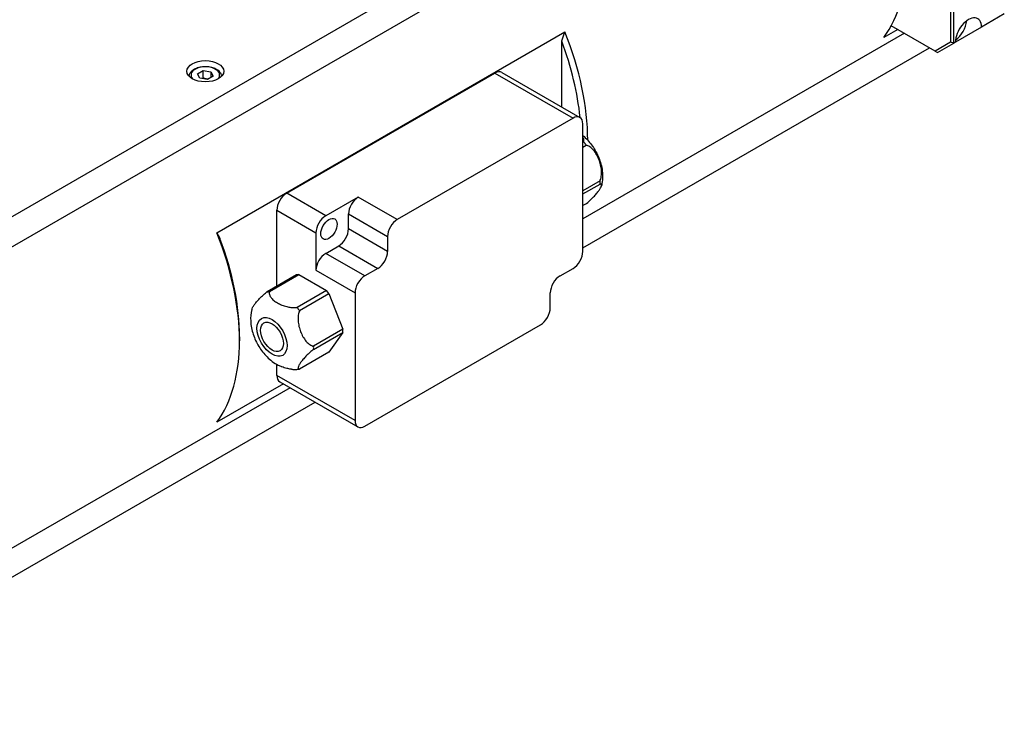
# Model space of a CAD drawing. Extents: x 24680 to 26365, y 9085 to 10273.
# Tile 14 of 18: x 26122 to 26229, y 9971 to 10048. Entities that reach past the tile are written whole.
import ezdxf

# ---------------------------------------------------------------- set-up
doc = ezdxf.new("R2010")
doc.units = 0
doc.header["$LTSCALE"] = 25.4
doc.layers.get('0').update_dxf_attribs({"linetype": 'CONTINUOUS'})

msp = doc.modelspace()

# ---------------------------------------------------------------- linework, layer by layer
for p, q in [((26215.967642, 10081.7519804), (26096.0776873, 10012.5334827)), ((26098.1231555, 10010.448448), (26216.3919061, 10078.730943)), ((26222.6851564, 10059.8261458), (26222.6851564, 10045.7065576)), ((26223.0387098, 10045.6220067), (26223.0387098, 10059.9106968)), ((26228.5187874, 10048.7859309), (26226.0439136, 10047.3570619)), ((26216.9359749, 10047.1041809), (26215.4373119, 10046.2389274)), ((26221.0209429, 10044.7457235), (26216.2405454, 10047.5056873)), ((26226.0439136, 10047.3570619), (26223.2154865, 10045.7240687)), ((26142.9588669, 10025.0009197), (26180.7890797, 10046.8422032)), ((26180.4355263, 10038.6787813), (26180.4355263, 10045.821191)), ((26217.6634483, 10046.6841739), (26182.7336233, 10026.51743)), ((26182.7336233, 10023.3724748), (26220.3870594, 10045.1116963)), ((26222.6851564, 10045.7065576), (26221.0209429, 10044.7457235)), ((26221.0209429, 10044.7457235), (26221.2709429, 10044.6013859)), ((26221.2709429, 10044.6013859), (26223.0387098, 10045.6220067)), ((26223.0387098, 10045.6220067), (26222.6851564, 10045.7065576)), ((26223.2154865, 10045.7240687), (26223.0387098, 10045.6220067)), ((26140.8849137, 10042.2813057), (26141.4972861, 10042.6348591)), ((26141.4972861, 10041.8183625), (26141.4972861, 10042.6348591)), ((26141.4972861, 10042.6348591), (26142.3338024, 10042.5054496)), ((26141.1090576, 10041.7983428), (26140.8849137, 10042.2813057)), ((26141.9455739, 10041.6689333), (26141.1090576, 10041.7983428)), ((26142.5579463, 10042.0224867), (26141.9455739, 10041.6689333)), ((26142.3338024, 10042.5054496), (26142.3338024, 10041.8930771)), ((26142.3338024, 10042.5054496), (26142.5579463, 10042.0224867)), ((26150.5602648, 10029.292075), (26173.1876818, 10042.3560203)), ((26173.1876818, 10042.3560203), (26181.6729631, 10037.4570408)), ((26173.9376818, 10042.4303136), (26182.4229631, 10037.5313341)), ((26181.6729631, 10037.4570408), (26162.58108, 10026.434337)), ((26182.7336233, 10022.9642265), (26182.7336233, 10036.8446684)), ((26182.832649, 10034.8513083), (26182.7336233, 10034.7941358)), ((26182.7336233, 10034.3111729), (26183.0978141, 10034.5214385)), ((26184.600416, 10030.6487071), (26182.7336233, 10029.5709138)), ((26182.7336233, 10029.2173604), (26184.600416, 10030.2951537)), ((26154.8029054, 10026.8425853), (26150.5602648, 10029.292075)), ((26158.3384393, 10028.8838267), (26154.8029054, 10026.8425853)), ((26162.58108, 10026.434337), (26158.3384393, 10028.8838267)), ((26183.0978141, 10028.1574775), (26182.7336233, 10027.9472118)), ((26149.4996046, 10019.2059861), (26149.4996046, 10027.4549577)), ((26149.4996046, 10027.4549577), (26153.7422453, 10025.005468)), ((26157.2777792, 10027.0467094), (26161.5204199, 10024.5972197)), ((26157.2777792, 10025.4137163), (26157.2777792, 10027.0467094)), ((26153.7422453, 10025.005468), (26153.7422453, 10020.9229851)), ((26161.5204199, 10022.9642265), (26157.2777792, 10025.4137163)), ((26161.5204199, 10024.5972197), (26161.5204199, 10022.9642265)), ((26154.8029054, 10022.7601024), (26156.217119, 10023.576599)), ((26156.217119, 10023.576599), (26160.4597597, 10021.1271092)), ((26159.0455461, 10020.3106126), (26154.8029054, 10022.7601024)), ((26151.6209249, 10020.430731), (26148.428307, 10018.5874722)), ((26148.6934721, 10018.6111558), (26151.88609, 10020.4544146)), ((26151.88609, 10020.4544146), (26151.6209249, 10020.430731)), ((26151.88609, 10020.4544146), (26154.8912938, 10018.7193593)), ((26153.7422453, 10020.9229851), (26157.984886, 10018.4734953)), ((26160.4597597, 10021.1271092), (26159.0455461, 10020.3106126)), ((26180.2587496, 10020.3106126), (26181.6729631, 10021.1271092)), ((26154.8912938, 10018.7193593), (26151.6986759, 10016.8761005)), ((26151.9638409, 10016.5462307), (26155.1564588, 10018.3894895)), ((26155.1564588, 10018.3894895), (26154.8912938, 10018.7193593)), ((26155.1564588, 10018.3894895), (26156.6590607, 10014.5167581)), ((26157.984886, 10018.4734953), (26157.984886, 10004.5930535)), ((26179.1980894, 10016.8405022), (26179.1980894, 10018.4734953)), ((26159.0455461, 10003.980681), (26178.1374292, 10015.0033849)), ((26156.6590607, 10014.5167581), (26153.4664428, 10012.6734993)), ((26153.4664428, 10012.3199459), (26156.6590607, 10014.1632047)), ((26156.6590607, 10014.1632047), (26155.1564588, 10012.0255285)), ((26156.6590607, 10014.1632047), (26156.6590607, 10014.5167581)), ((26145.4337406, 10013.6765779), (26145.4337406, 10013.2683296)), ((26155.1564588, 10012.0255285), (26151.9638409, 10010.1822697)), ((26149.4996046, 10009.4920329), (26149.4996046, 10010.6877908)), ((26157.984886, 10004.5930535), (26149.4996046, 10009.4920329)), ((26150.2053743, 10008.5772507), (26142.9588669, 10004.3934776)), ((26149.8102648, 10008.8053673), (26158.2955461, 10003.9063878)), ((26150.9328478, 10008.1572437), (26093.2760719, 9974.8690886)), ((26091.8704019, 9970.9125695), (26153.6564588, 10006.5847661))]:
    msp.add_line(p, q)
for centre, major_axis, start_param, end_param in [((26200.5880695, 10065.1158625), (12.25, -21.2176224), 0.2442986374, 1.3264976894), ((26224.6297001, 10046.5405653), (1, 1.7320508), 5.4977871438, 8.6393797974), ((26223.0387098, 10047.459124), (1, 1.7320508), 4.0614168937, 5.3633610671), ((26165.5862839, 10044.9075721), (12, -20.7846097), 0.9053121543, 1.2907586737), ((26165.9398372, 10045.1116963), (-12.25, 21.2176224), 3.9244213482, 4.4680903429), ((26141.72143, 10042.1518962), (-1.55, 0), 2.617211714, 6.8075662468), ((26173.1876818, 10041.1312755), (0.75, 1.2990381), 0, 0.7853981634), ((26181.6729631, 10036.232296), (0.75, 1.2990381), 5.4977871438, 7.0685834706), ((26150.5602648, 10028.0673302), (-0.75, -1.2990381), 3.926990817, 5.4977871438), ((26158.3384393, 10027.6590819), (0.75, 1.2990381), 0.7853981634, 2.3561944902), ((26154.8029054, 10025.6178404), (0.75, 1.2990381), 0.7853981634, 2.3561944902), ((26162.58108, 10025.2095921), (0.75, 1.2990381), 0.7853981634, 2.3561944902), ((26128.1096245, 10023.2704127), (12.25, -21.2176224), 0.2442986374, 1.3264976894), ((26156.217119, 10024.8013438), (0.75, 1.2990381), 3.926990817, 5.4977871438), ((26128.4631778, 10023.4745369), (-12, 20.7846097), 3.926990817, 4.4323513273), ((26154.8029054, 10021.5353575), (0.75, 1.2990381), 0.7853981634, 2.3561944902), ((26160.4597597, 10022.3518541), (0.75, 1.2990381), 3.926990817, 5.4977871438), ((26181.6729631, 10022.3518541), (-0.75, -1.2990381), 0.7853981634, 2.3561944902), ((26159.0455461, 10019.0858678), (0.75, 1.2990381), 0.7853981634, 2.3561944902), ((26180.2587496, 10019.0858678), (-0.75, -1.2990381), 3.926990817, 5.4977871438), ((26178.1374292, 10016.2281297), (-0.75, -1.2990381), 0.7853981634, 2.3561944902), ((26150.5602648, 10010.1044054), (-0.75, -1.2990381), 5.4977871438, 6.2831853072), ((26159.0455461, 10005.2054259), (-0.75, -1.2990381), 5.4977871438, 7.0685834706)]:
    msp.add_ellipse(centre, major_axis=major_axis, ratio=0.5773502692, start_param=start_param, end_param=end_param)
for centre, major_axis in [((26141.72143, 10042.5601445), (-2, 0)), ((26155.1564588, 10025.4137163), (0.625, 1.0825318)), ((26148.9692745, 10013.6765779), (1.15625, -2.0026837)), ((26148.9692745, 10013.6765779), (0.875, -1.5155445))]:
    msp.add_ellipse(centre, major_axis=major_axis, ratio=0.5773502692)
for points, weights in [([(26180.4355263, 10045.821191), (26180.6050062, 10046.3232736), (26180.7890797, 10046.8422032)], [1, 1.00021283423, 1]), ([(26141.4972861, 10041.8183625), (26141.4573378, 10041.7819823), (26141.4196652, 10041.7502916)], [1, 1.01779072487, 1.03148954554]), ([(26141.9822948, 10041.6901341), (26141.7566915, 10041.714933), (26141.4972861, 10041.8183625)], [1.07507328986, 1.09062147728, 1]), ([(26142.9588669, 10025.0009197), (26143.1429403, 10024.6945397), (26143.3124202, 10024.3881558)], [1, 1.00021283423, 1])]:
    msp.add_rational_spline(points, weights, degree=2)
for points, knots in [([(26139.9715376, 10042.0010152), (26139.9733575, 10042.1060321), (26139.9987799, 10042.2102716), (26140.095118, 10042.4161655), (26140.1710035, 10042.5157542), (26140.3712808, 10042.7036026), (26140.5011464, 10042.7888358), (26140.7987196, 10042.9309409), (26140.9677719, 10042.9866355), (26141.3236435, 10043.061974), (26141.5102702, 10043.0818264), (26141.8834678, 10043.0849442), (26142.0699575, 10043.0683889), (26142.4266642, 10042.9999479), (26142.5967591, 10042.9479741), (26142.9049712, 10042.8105617), (26143.0429424, 10042.7249252), (26143.2669147, 10042.5248032), (26143.3546115, 10042.4105983), (26143.4479894, 10042.1938996), (26143.469646, 10042.0977542), (26143.4713224, 10042.0010152)], [5.5077918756, 5.5077918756, 5.5077918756, 5.5077918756, 5.7616323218, 5.7616323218, 6.0495624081, 6.0495624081, 6.377514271, 6.377514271, 6.7171291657, 6.7171291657, 7.0541144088, 7.0541144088, 7.3894281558, 7.3894281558, 7.7261497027, 7.7261497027, 8.0657101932, 8.0657101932, 8.3955434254, 8.3955434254, 8.6293750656, 8.6293750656, 8.6293750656, 8.6293750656]), ([(26182.832649, 10034.8513083), (26182.8364343, 10034.8637102), (26182.839689, 10034.8759356), (26182.8684587, 10035.0000727), (26182.8538421, 10035.1356495), (26182.7938691, 10035.2974795), (26182.7655923, 10035.353809), (26182.7330392, 10035.4077593)], [0.75833170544, 0.75833170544, 0.75833170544, 0.75833170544, 0.77084836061, 0.77084836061, 0.88848853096, 0.88848853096, 0.94283350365, 0.94283350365, 0.94283350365, 0.94283350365]), ([(26182.7336233, 10035.5632875), (26183.0935631, 10035.2633765), (26183.4052443, 10034.9252384), (26183.9652728, 10034.1716939), (26184.2080031, 10033.7526119), (26184.5942927, 10032.866252), (26184.7384597, 10032.3994423), (26184.8956644, 10031.4141668), (26184.9119594, 10030.8936396), (26184.7939702, 10030.2592563), (26184.7765243, 10030.1787752), (26184.7561801, 10030.0977309)], [3.3596632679, 3.3596632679, 3.3596632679, 3.3596632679, 3.7286329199, 3.7286329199, 4.1204049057, 4.1204049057, 4.5121768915, 4.5121768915, 4.9039488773, 4.9039488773, 4.9603472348, 4.9603472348, 4.9603472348, 4.9603472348]), ([(26183.0978141, 10034.5214385), (26183.0601484, 10034.5821457), (26183.0184279, 10034.6402633), (26182.9340704, 10034.7452055), (26182.8855236, 10034.7993819), (26182.832649, 10034.8513083)], [0.513905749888, 0.513905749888, 0.513905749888, 0.513905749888, 0.55523231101, 0.55523231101, 0.596558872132, 0.596558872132, 0.596558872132, 0.596558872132]), ([(26184.600416, 10030.6487071), (26184.6086251, 10030.6674026), (26184.6163599, 10030.6860015), (26184.6916901, 10030.8763779), (26184.7394341, 10031.1006721), (26184.7694931, 10031.4394783), (26184.7698389, 10031.6157713), (26184.7466234, 10031.9562944), (26184.7146862, 10032.1661355), (26184.6188095, 10032.5760532), (26184.555094, 10032.7762021), (26184.4178589, 10033.1299051), (26184.3313636, 10033.316902), (26184.1322696, 10033.6672271), (26184.019483, 10033.8303898), (26183.818318, 10034.0681738), (26183.7063336, 10034.1796129), (26183.4724824, 10034.3660505), (26183.3000171, 10034.4632067), (26183.1315658, 10034.5128358), (26183.1148709, 10034.5173303), (26183.0978141, 10034.5214385)], [0.75833170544, 0.75833170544, 0.75833170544, 0.75833170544, 0.77084836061, 0.77084836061, 0.88848853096, 0.88848853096, 0.97685627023, 0.97685627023, 1.09330413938, 1.09330413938, 1.20975200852, 1.20975200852, 1.32619987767, 1.32619987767, 1.44264774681, 1.44264774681, 1.53101548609, 1.53101548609, 1.64865565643, 1.64865565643, 1.6611723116, 1.6611723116, 1.6611723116, 1.6611723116]), ([(26183.0978141, 10028.1574775), (26183.1148709, 10028.1710647), (26183.1315658, 10028.1844905), (26183.3000171, 10028.3211035), (26183.4724824, 10028.4733898), (26183.7063336, 10028.6945366), (26183.818318, 10028.8063749), (26184.019483, 10029.0173519), (26184.1322696, 10029.1436367), (26184.3313636, 10029.383253), (26184.4178589, 10029.4966776), (26184.555094, 10029.6919151), (26184.6188095, 10029.7921878), (26184.7146862, 10029.9722115), (26184.7466234, 10030.0518179), (26184.7698389, 10030.1600558), (26184.7694931, 10030.2070402), (26184.7394341, 10030.2758183), (26184.6916901, 10030.3009667), (26184.6163599, 10030.2968324), (26184.6086251, 10030.2961537), (26184.600416, 10030.2951537)], [0.75833170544, 0.75833170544, 0.75833170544, 0.75833170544, 0.77084836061, 0.77084836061, 0.88848853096, 0.88848853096, 0.97685627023, 0.97685627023, 1.09330413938, 1.09330413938, 1.20975200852, 1.20975200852, 1.32619987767, 1.32619987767, 1.44264774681, 1.44264774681, 1.53101548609, 1.53101548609, 1.64865565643, 1.64865565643, 1.6611723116, 1.6611723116, 1.6611723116, 1.6611723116]), ([(26184.600416, 10030.2951537), (26184.6080204, 10030.3599043), (26184.6114336, 10030.422053), (26184.6114336, 10030.5345297), (26184.6080204, 10030.5927373), (26184.600416, 10030.6487071)], [0.513905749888, 0.513905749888, 0.513905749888, 0.513905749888, 0.55523231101, 0.55523231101, 0.596558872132, 0.596558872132, 0.596558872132, 0.596558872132]), ([(26146.7699569, 10016.64723), (26146.7848905, 10016.7063721), (26146.8154001, 10016.7801834), (26146.9073116, 10016.9527618), (26146.9710271, 10017.0530345), (26147.1082622, 10017.248272), (26147.1947575, 10017.3616967), (26147.3938515, 10017.6013129), (26147.5066381, 10017.7275978), (26147.7078031, 10017.9385748), (26147.8197875, 10018.0504131), (26148.0536387, 10018.2715599), (26148.226104, 10018.4238461), (26148.3945553, 10018.5604591), (26148.4112502, 10018.5738849), (26148.428307, 10018.5874722)], [0.98648818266, 0.98648818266, 0.98648818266, 0.98648818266, 1.09330413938, 1.09330413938, 1.20975200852, 1.20975200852, 1.32619987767, 1.32619987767, 1.44264774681, 1.44264774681, 1.53101548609, 1.53101548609, 1.64865565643, 1.64865565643, 1.6611723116, 1.6611723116, 1.6611723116, 1.6611723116]), ([(26148.428307, 10018.5874722), (26148.4659727, 10018.5871251), (26148.5076932, 10018.5891857), (26148.5920507, 10018.5967202), (26148.6405975, 10018.602722), (26148.6934721, 10018.6111558)], [0.513905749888, 0.513905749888, 0.513905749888, 0.513905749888, 0.55523231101, 0.55523231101, 0.596558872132, 0.596558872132, 0.596558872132, 0.596558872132]), ([(26148.6934721, 10018.6111558), (26148.6896868, 10018.5987539), (26148.6864321, 10018.5865285), (26148.6576624, 10018.4623914), (26148.672279, 10018.3268146), (26148.7441161, 10018.1329708), (26148.7995897, 10018.0360892), (26148.9349954, 10017.8551735), (26149.0392945, 10017.748278), (26149.2826565, 10017.5481803), (26149.4214774, 10017.4548801), (26149.6959477, 10017.2964146), (26149.8575484, 10017.2162663), (26150.2041277, 10017.0757612), (26150.3892762, 10017.0155441), (26150.7026314, 10016.9373676), (26150.8704352, 10016.9053399), (26151.2061825, 10016.8638647), (26151.4410084, 10016.8554258), (26151.6560202, 10016.872036), (26151.6771952, 10016.8739151), (26151.6986759, 10016.8761005)], [0.75833170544, 0.75833170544, 0.75833170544, 0.75833170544, 0.77084836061, 0.77084836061, 0.88848853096, 0.88848853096, 0.97685627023, 0.97685627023, 1.09330413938, 1.09330413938, 1.20975200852, 1.20975200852, 1.32619987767, 1.32619987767, 1.44264774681, 1.44264774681, 1.53101548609, 1.53101548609, 1.64865565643, 1.64865565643, 1.6611723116, 1.6611723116, 1.6611723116, 1.6611723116]), ([(26146.769941, 10016.6472187), (26146.6621722, 10016.2179052), (26146.6335567, 10015.8064122), (26146.6723558, 10014.9028411), (26146.7720933, 10014.4211256), (26147.0760355, 10013.5002114), (26147.2823527, 10013.0615554), (26147.7869518, 10012.2392763), (26148.0849289, 10011.8558265), (26148.779314, 10011.1647616), (26149.1748336, 10010.8551763), (26149.758797, 10010.5480844), (26149.8778304, 10010.4917898), (26150.0019388, 10010.4403464)], [4.464430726, 4.464430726, 4.464430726, 4.464430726, 4.7631881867, 4.7631881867, 5.1524184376, 5.1524184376, 5.5441904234, 5.5441904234, 5.9359624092, 5.9359624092, 6.327734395, 6.327734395, 6.4232906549, 6.4232906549, 6.4232906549, 6.4232906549]), ([(26151.6986759, 10016.8761005), (26151.7363416, 10016.8153933), (26151.7780621, 10016.7572757), (26151.8624196, 10016.6523335), (26151.9109664, 10016.5981571), (26151.9638409, 10016.5462307)], [0.513905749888, 0.513905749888, 0.513905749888, 0.513905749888, 0.55523231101, 0.55523231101, 0.596558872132, 0.596558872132, 0.596558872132, 0.596558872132]), ([(26151.9638409, 10016.5462307), (26151.9556318, 10016.5275352), (26151.947897, 10016.5089363), (26151.8725668, 10016.3185598), (26151.8248228, 10016.0942657), (26151.7947638, 10015.7554595), (26151.794418, 10015.5791665), (26151.8176335, 10015.2386434), (26151.8495707, 10015.0288022), (26151.9454474, 10014.6188846), (26152.0091629, 10014.4187357), (26152.146398, 10014.0650327), (26152.2328933, 10013.8780358), (26152.4319873, 10013.5277107), (26152.5447739, 10013.3645479), (26152.7459389, 10013.126764), (26152.8579233, 10013.0153249), (26153.0917746, 10012.8288873), (26153.2642398, 10012.7317311), (26153.4326911, 10012.6821019), (26153.449386, 10012.6776075), (26153.4664428, 10012.6734993)], [0.75833170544, 0.75833170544, 0.75833170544, 0.75833170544, 0.77084836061, 0.77084836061, 0.88848853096, 0.88848853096, 0.97685627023, 0.97685627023, 1.09330413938, 1.09330413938, 1.20975200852, 1.20975200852, 1.32619987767, 1.32619987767, 1.44264774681, 1.44264774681, 1.53101548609, 1.53101548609, 1.64865565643, 1.64865565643, 1.6611723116, 1.6611723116, 1.6611723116, 1.6611723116]), ([(26153.4664428, 10012.6734993), (26153.4588384, 10012.6087487), (26153.4554253, 10012.5465999), (26153.4554253, 10012.4341233), (26153.4588384, 10012.3759157), (26153.4664428, 10012.3199459)], [0.513905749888, 0.513905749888, 0.513905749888, 0.513905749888, 0.55523231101, 0.55523231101, 0.596558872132, 0.596558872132, 0.596558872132, 0.596558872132]), ([(26153.4664428, 10012.3199459), (26153.449386, 10012.3063586), (26153.4326911, 10012.2929328), (26153.2642398, 10012.1563198), (26153.0917746, 10012.0040336), (26152.8579233, 10011.7828868), (26152.7459389, 10011.6710485), (26152.5447739, 10011.4600715), (26152.4319873, 10011.3337867), (26152.2328933, 10011.0941704), (26152.146398, 10010.9807458), (26152.0091629, 10010.7855082), (26151.9454474, 10010.6852355), (26151.8495707, 10010.5052118), (26151.8176335, 10010.4256054), (26151.794418, 10010.3173676), (26151.7947638, 10010.2703831), (26151.8248228, 10010.201605), (26151.8725668, 10010.1764566), (26151.947897, 10010.180591), (26151.9556318, 10010.1812696), (26151.9638409, 10010.1822697)], [0.75833170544, 0.75833170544, 0.75833170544, 0.75833170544, 0.77084836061, 0.77084836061, 0.88848853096, 0.88848853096, 0.97685627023, 0.97685627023, 1.09330413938, 1.09330413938, 1.20975200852, 1.20975200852, 1.32619987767, 1.32619987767, 1.44264774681, 1.44264774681, 1.53101548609, 1.53101548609, 1.64865565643, 1.64865565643, 1.6611723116, 1.6611723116, 1.6611723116, 1.6611723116]), ([(26151.069524, 10010.163774), (26151.0508339, 10010.1657219), (26151.0324546, 10010.1678111), (26150.8704352, 10010.1878254), (26150.7026314, 10010.2198532), (26150.3892762, 10010.2980297), (26150.2041277, 10010.3582468), (26150.0211691, 10010.4324192), (26150.0115365, 10010.4363699), (26150.0019426, 10010.4403494)], [0.87744438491, 0.87744438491, 0.87744438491, 0.87744438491, 0.88848853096, 0.88848853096, 0.97685627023, 0.97685627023, 1.09330413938, 1.09330413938, 1.09980152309, 1.09980152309, 1.09980152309, 1.09980152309]), ([(26151.0694934, 10010.1636761), (26151.1225439, 10010.1579735), (26151.1762441, 10010.1533894), (26151.2848688, 10010.1466485), (26151.3397935, 10010.1444918), (26151.4507585, 10010.1427995), (26151.5067989, 10010.1432641), (26151.619849, 10010.1470058), (26151.6768588, 10010.1502832), (26151.7916605, 10010.1598324), (26151.8494524, 10010.1661044), (26151.9075209, 10010.1739557)], [0.38644768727, 0.38644768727, 0.38644768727, 0.38644768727, 0.4197367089, 0.4197367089, 0.45302573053, 0.45302573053, 0.48631475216, 0.48631475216, 0.51960377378, 0.51960377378, 0.55289279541, 0.55289279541, 0.55289279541, 0.55289279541])]:
    msp.add_open_spline(points, degree=3, knots=knots)
msp.add_open_spline([(26151.9638409, 10010.1822697), (26151.9444576, 10010.179178), (26151.9256559, 10010.176413), (26151.9075363, 10010.1739652)], degree=3)

doc.saveas('drawing.dxf')
